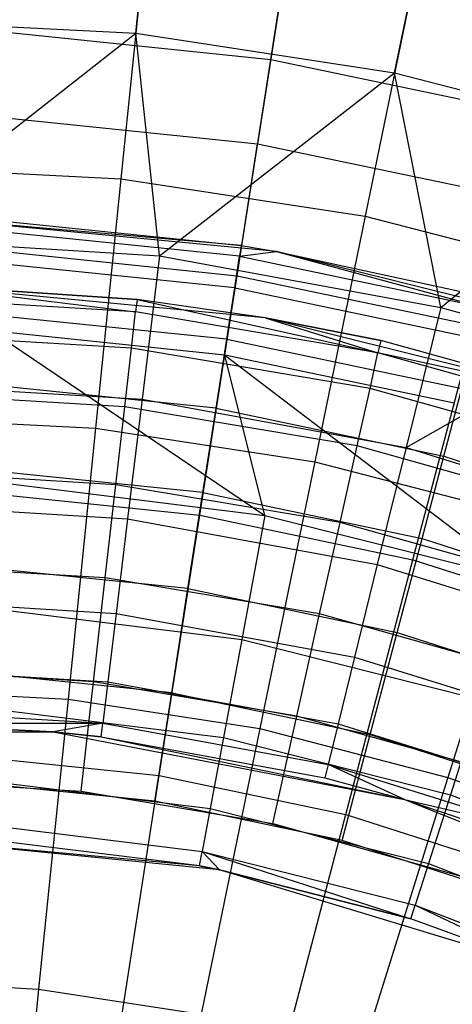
# Model space of a CAD drawing. Extents: x 0.1 to 16.1, y -7 to 7.
# Tile 83 of 108: x 8.2 to 8.6, y 1.4 to 2.3. Entities that reach past the tile are written whole.
import ezdxf

# ---------------------------------------------------------------- set-up
doc = ezdxf.new("R2010")
doc.units = 0
doc.header["$LTSCALE"] = 2.54
doc.layers.get('0').update_dxf_attribs({"color": 13, "linetype": 'CONTINUOUS'})

# ---------------------------------------------------------------- blocks, each defined once
blk = doc.blocks.new('DROPS_WOOD_C_PM_STL')
at = {"color": 0}
for p, q in [((8.31273, 2.28862, 7.40571), (8.33026, 2.46103, 7.11665)), ((8.31273, 2.28862, 7.40571), (8.33026, 2.46103, 7.11665)), ((8.4328, 2.26525, 3.3076), (8.45919, 2.43471, 3.54016)), ((8.4328, 2.26525, 3.3076), (8.45919, 2.43471, 3.54016)), ((8.54307, 2.25333, 7.40571), (8.57796, 2.42309, 7.11665)), ((8.54307, 2.25333, 7.40571), (8.57796, 2.42309, 7.11665)), ((8.31992, 2.35932, 3.24614), (8.29957, 2.15916, 3.02487)), ((8.31992, 2.35932, 3.24614), (8.29957, 2.15916, 3.02487)), ((8.44718, 2.35757, 7.06866), (8.42111, 2.19018, 7.35122)), ((8.44718, 2.35757, 7.06866), (8.42111, 2.19018, 7.35122)), ((8.55738, 2.32294, 3.24614), (8.51688, 2.12587, 3.02487)), ((8.55738, 2.32294, 3.24614), (8.51688, 2.12587, 3.02487)), ((8.08, 2.30042, 7.40571), (8.31273, 2.28862, 7.40571)), ((8.08, 2.30042, 7.40571), (8.31273, 2.28862, 7.40571)), ((8.08, 2.10602, 7.68103), (8.31273, 2.28862, 7.40571)), ((8.08, 2.10602, 7.68103), (8.31273, 2.28862, 7.40571)), ((8.19802, 2.28952, 3.3076), (8.4328, 2.26525, 3.3076)), ((8.19802, 2.28952, 3.3076), (8.4328, 2.26525, 3.3076)), ((8.31273, 2.28862, 7.40571), (8.54307, 2.25333, 7.40571)), ((8.33385, 2.09067, 7.68103), (8.31273, 2.28862, 7.40571)), ((8.33385, 2.09067, 7.68103), (8.31273, 2.28862, 7.40571)), ((8.31273, 2.28862, 7.40571), (8.54307, 2.25333, 7.40571)), ((8.40286, 2.07297, 3.09397), (8.4328, 2.26525, 3.3076)), ((8.40286, 2.07297, 3.09397), (8.4328, 2.26525, 3.3076)), ((8.4328, 2.26525, 3.3076), (8.66385, 2.21697, 3.3076)), ((8.4328, 2.26525, 3.3076), (8.66385, 2.21697, 3.3076)), ((8.33385, 2.09067, 7.68103), (8.54307, 2.25333, 7.40571)), ((8.33385, 2.09067, 7.68103), (8.54307, 2.25333, 7.40571)), ((8.54307, 2.25333, 7.40571), (8.76866, 2.19493, 7.40571)), ((8.584, 2.04482, 7.68103), (8.54307, 2.25333, 7.40571)), ((8.584, 2.04482, 7.68103), (8.54307, 2.25333, 7.40571)), ((8.54307, 2.25333, 7.40571), (8.76866, 2.19493, 7.40571)), ((8.19411, 2.21364, 7.35122), (8.42111, 2.19018, 7.35122)), ((8.19411, 2.21364, 7.35122), (8.42111, 2.19018, 7.35122)), ((8.39187, 2.0024, 7.62033), (8.42111, 2.19018, 7.35122)), ((8.39187, 2.0024, 7.62033), (8.42111, 2.19018, 7.35122)), ((8.42111, 2.19018, 7.35122), (8.6445, 2.14349, 7.35122)), ((8.42111, 2.19018, 7.35122), (8.6445, 2.14349, 7.35122)), ((8.584, 2.04482, 7.68103), (8.76866, 2.19493, 7.40571)), ((8.584, 2.04482, 7.68103), (8.76866, 2.19493, 7.40571)), ((8.08, 2.1703, 3.02487), (8.29957, 2.15916, 3.02487)), ((8.08, 2.1703, 3.02487), (8.29957, 2.15916, 3.02487)), ((8.29957, 2.15916, 3.02487), (8.27701, 1.93737, 2.82552)), ((8.29957, 2.15916, 3.02487), (8.27701, 1.93737, 2.82552)), ((8.29957, 2.15916, 3.02487), (8.51688, 2.12587, 3.02487)), ((8.29957, 2.15916, 3.02487), (8.51688, 2.12587, 3.02487)), ((8.40665, 2.09974, 15.533), (8.12184, 2.12459, 9.533)), ((8.40665, 2.09974, 15.533), (8.12184, 2.12459, 9.533)), ((8.43802, 2.09462, 9.533), (8.12184, 2.12459, 9.533)), ((8.43802, 2.09462, 9.533), (8.12184, 2.12459, 9.533)), ((8.18538, 2.12239, 15.533), (8.40665, 2.09974, 15.533)), ((8.18538, 2.12239, 15.533), (8.40665, 2.09974, 15.533)), ((8.51688, 2.12587, 3.02487), (8.472, 1.9075, 2.82552)), ((8.51688, 2.12587, 3.02487), (8.472, 1.9075, 2.82552)), ((8.51688, 2.12587, 3.02487), (8.72971, 2.07076, 3.02487)), ((8.51688, 2.12587, 3.02487), (8.72971, 2.07076, 3.02487)), ((8.40517, 2.09025, 15.63055), (8.1849, 2.11279, 15.63055)), ((8.40517, 2.09025, 15.63055), (8.1849, 2.11279, 15.63055)), ((8.08, 2.10602, 7.68103), (8.33385, 2.09067, 7.68103)), ((8.08, 2.10602, 7.68103), (8.33385, 2.09067, 7.68103)), ((8.188, 2.09518, 3.09397), (8.40286, 2.07297, 3.09397)), ((8.188, 2.09518, 3.09397), (8.40286, 2.07297, 3.09397)), ((8.40665, 2.09974, 15.533), (8.40517, 2.09025, 15.63055)), ((8.40665, 2.09974, 15.533), (8.40517, 2.09025, 15.63055)), ((8.40517, 2.09025, 15.63055), (8.43802, 2.09462, 15.533)), ((8.40517, 2.09025, 15.63055), (8.43802, 2.09462, 15.533)), ((8.40665, 2.09974, 15.533), (8.43802, 2.09462, 9.533)), ((8.40665, 2.09974, 15.533), (8.43802, 2.09462, 9.533)), ((8.40665, 2.09974, 15.533), (8.43802, 2.09462, 15.533)), ((8.40665, 2.09974, 15.533), (8.43802, 2.09462, 15.533)), ((8.43802, 2.09462, 9.533), (8.62434, 2.0541, 15.533)), ((8.74621, 2.01787, 9.533), (8.43802, 2.09462, 9.533)), ((8.43802, 2.09462, 15.533), (8.43802, 2.09462, 9.533)), ((8.43802, 2.09462, 15.533), (8.43802, 2.09462, 9.533)), ((8.43802, 2.09462, 15.533), (8.62434, 2.0541, 15.533)), ((8.43802, 2.09462, 9.533), (8.62434, 2.0541, 15.533)), ((8.74621, 2.01787, 9.533), (8.43802, 2.09462, 9.533)), ((8.43802, 2.09462, 15.533), (8.62434, 2.0541, 15.533)), ((8.43802, 2.09462, 15.533), (8.62188, 2.04481, 15.63055)), ((8.43802, 2.09462, 15.533), (8.62188, 2.04481, 15.63055)), ((8.4008, 2.06214, 15.72434), (8.18349, 2.08437, 15.72434)), ((8.4008, 2.06214, 15.72434), (8.18349, 2.08437, 15.72434)), ((8.33385, 2.09067, 7.68103), (8.31837, 1.96318, 7.86961)), ((8.33385, 2.09067, 7.68103), (8.31837, 1.96318, 7.86961)), ((8.33385, 2.09067, 7.68103), (8.584, 2.04482, 7.68103)), ((8.33385, 2.09067, 7.68103), (8.584, 2.04482, 7.68103)), ((8.4008, 2.06214, 15.72434), (8.40517, 2.09025, 15.63055)), ((8.4008, 2.06214, 15.72434), (8.40517, 2.09025, 15.63055)), ((8.40517, 2.09025, 15.63055), (8.62188, 2.04481, 15.63055)), ((8.40517, 2.09025, 15.63055), (8.62188, 2.04481, 15.63055)), ((8.36968, 1.85994, 2.90158), (8.40286, 2.07297, 3.09397)), ((8.36968, 1.85994, 2.90158), (8.40286, 2.07297, 3.09397)), ((8.40286, 2.07297, 3.09397), (8.61429, 2.02879, 3.09397)), ((8.40286, 2.07297, 3.09397), (8.61429, 2.02879, 3.09397)), ((8.42791, 2.03548, 9.533), (8.12066, 2.0646, 9.533)), ((8.12066, 2.0646, 9.533), (8.31389, 2.05171, 15.533)), ((8.31389, 2.05171, 15.533), (8.12066, 2.0646, 15.533)), ((8.12066, 2.0646, 9.533), (8.31389, 2.05171, 15.533)), ((8.42791, 2.03548, 9.533), (8.12066, 2.0646, 9.533)), ((8.12066, 2.0646, 15.533), (8.31264, 2.04075, 15.63091)), ((8.12066, 2.0646, 15.533), (8.31264, 2.04075, 15.63091)), ((8.31389, 2.05171, 15.533), (8.12066, 2.0646, 15.533)), ((8.3937, 2.01648, 15.81079), (8.4008, 2.06214, 15.72434)), ((8.3937, 2.01648, 15.81079), (8.4008, 2.06214, 15.72434)), ((8.4008, 2.06214, 15.72434), (8.61459, 2.01731, 15.72434)), ((8.4008, 2.06214, 15.72434), (8.61459, 2.01731, 15.72434)), ((8.31264, 2.04075, 15.63091), (8.0944, 2.05392, 15.63091)), ((8.31264, 2.04075, 15.63091), (8.0944, 2.05392, 15.63091)), ((8.31389, 2.05171, 15.533), (8.31264, 2.04075, 15.63091)), ((8.31389, 2.05171, 15.533), (8.31264, 2.04075, 15.63091)), ((8.42791, 2.03548, 9.533), (8.31389, 2.05171, 15.533)), ((8.42791, 2.03548, 9.533), (8.31389, 2.05171, 15.533)), ((8.42791, 2.03548, 15.533), (8.31389, 2.05171, 15.533)), ((8.31389, 2.05171, 15.533), (8.52824, 2.00446, 15.63091)), ((8.31389, 2.05171, 15.533), (8.52824, 2.00446, 15.63091)), ((8.42791, 2.03548, 15.533), (8.31389, 2.05171, 15.533)), ((8.30895, 2.00842, 15.72391), (8.31264, 2.04075, 15.63091)), ((8.30895, 2.00842, 15.72391), (8.31264, 2.04075, 15.63091)), ((8.52824, 2.00446, 15.63091), (8.31264, 2.04075, 15.63091)), ((8.52824, 2.00446, 15.63091), (8.31264, 2.04075, 15.63091)), ((8.584, 2.04482, 7.68103), (8.55327, 1.92013, 7.86961)), ((8.584, 2.04482, 7.68103), (8.55327, 1.92013, 7.86961)), ((8.584, 2.04482, 7.68103), (8.71046, 2.00944, 7.68103)), ((8.584, 2.04482, 7.68103), (8.71046, 2.00944, 7.68103)), ((8.3937, 2.01648, 15.81079), (8.1812, 2.03822, 15.81079)), ((8.3937, 2.01648, 15.81079), (8.1812, 2.03822, 15.81079)), ((8.7274, 1.96089, 9.533), (8.42791, 2.03548, 9.533)), ((8.42791, 2.03548, 9.533), (8.42791, 2.03548, 15.533)), ((8.42791, 2.03548, 9.533), (8.42791, 2.03548, 15.533)), ((8.42791, 2.03548, 9.533), (8.53064, 2.01523, 15.533)), ((8.53064, 2.01523, 15.533), (8.42791, 2.03548, 15.533)), ((8.42791, 2.03548, 9.533), (8.53064, 2.01523, 15.533)), ((8.7274, 1.96089, 9.533), (8.42791, 2.03548, 9.533)), ((8.42791, 2.03548, 15.533), (8.52824, 2.00446, 15.63091)), ((8.53064, 2.01523, 15.533), (8.42791, 2.03548, 15.533)), ((8.42791, 2.03548, 15.533), (8.52824, 2.00446, 15.63091)), ((8.39187, 2.0024, 7.62033), (8.18432, 2.02386, 7.62033)), ((8.18432, 2.02386, 7.62033), (8.42766, 1.85979, 7.8179)), ((8.18432, 2.02386, 7.62033), (8.42766, 1.85979, 7.8179)), ((8.39187, 2.0024, 7.62033), (8.18432, 2.02386, 7.62033)), ((8.55938, 1.8203, 2.90158), (8.61429, 2.02879, 3.09397)), ((8.55938, 1.8203, 2.90158), (8.61429, 2.02879, 3.09397)), ((8.30895, 2.00842, 15.72391), (8.09417, 2.02138, 15.72391)), ((8.30895, 2.00842, 15.72391), (8.09417, 2.02138, 15.72391)), ((8.38414, 1.95504, 15.88656), (8.3937, 2.01648, 15.81079)), ((8.38414, 1.95504, 15.88656), (8.3937, 2.01648, 15.81079)), ((8.3937, 2.01648, 15.81079), (8.60276, 1.97264, 15.81079)), ((8.3937, 2.01648, 15.81079), (8.60276, 1.97264, 15.81079)), ((8.53064, 2.01523, 15.533), (8.52824, 2.00446, 15.63091)), ((8.53064, 2.01523, 15.533), (8.52824, 2.00446, 15.63091)), ((8.7274, 1.96089, 9.533), (8.53064, 2.01523, 15.533)), ((8.7274, 1.96089, 9.533), (8.53064, 2.01523, 15.533)), ((8.7274, 1.96089, 15.533), (8.53064, 2.01523, 15.533)), ((8.7274, 1.96089, 15.533), (8.53064, 2.01523, 15.533)), ((8.30301, 1.95634, 15.80734), (8.30895, 2.00842, 15.72391)), ((8.30301, 1.95634, 15.80734), (8.30895, 2.00842, 15.72391)), ((8.52114, 1.9727, 15.72391), (8.30895, 2.00842, 15.72391)), ((8.52114, 1.9727, 15.72391), (8.30895, 2.00842, 15.72391)), ((8.55327, 1.92013, 7.86961), (8.71046, 2.00944, 7.68103)), ((8.55327, 1.92013, 7.86961), (8.71046, 2.00944, 7.68103)), ((8.5961, 1.95973, 7.62033), (8.39187, 2.0024, 7.62033)), ((8.42766, 1.85979, 7.8179), (8.39187, 2.0024, 7.62033)), ((8.39187, 2.0024, 7.62033), (8.65357, 1.80297, 7.8179)), ((8.39187, 2.0024, 7.62033), (8.65357, 1.80297, 7.8179)), ((8.5961, 1.95973, 7.62033), (8.39187, 2.0024, 7.62033)), ((8.42766, 1.85979, 7.8179), (8.39187, 2.0024, 7.62033)), ((8.52114, 1.9727, 15.72391), (8.52824, 2.00446, 15.63091)), ((8.52114, 1.9727, 15.72391), (8.52824, 2.00446, 15.63091)), ((8.7274, 1.96089, 15.533), (8.52824, 2.00446, 15.63091)), ((8.7274, 1.96089, 15.533), (8.52824, 2.00446, 15.63091)), ((8.73876, 1.94546, 15.63091), (8.52824, 2.00446, 15.63091)), ((8.73876, 1.94546, 15.63091), (8.52824, 2.00446, 15.63091)), ((8.08, 1.9776, 7.86961), (8.31837, 1.96318, 7.86961)), ((8.08, 1.9776, 7.86961), (8.31837, 1.96318, 7.86961)), ((8.38414, 1.95504, 15.88656), (8.17811, 1.97612, 15.88656)), ((8.38414, 1.95504, 15.88656), (8.17811, 1.97612, 15.88656)), ((8.5097, 1.92155, 15.80734), (8.52114, 1.9727, 15.72391)), ((8.5097, 1.92155, 15.80734), (8.52114, 1.9727, 15.72391)), ((8.72832, 1.91464, 15.72391), (8.52114, 1.9727, 15.72391)), ((8.72832, 1.91464, 15.72391), (8.52114, 1.9727, 15.72391)), ((8.58683, 1.91254, 15.88656), (8.60276, 1.97264, 15.81079)), ((8.58683, 1.91254, 15.88656), (8.60276, 1.97264, 15.81079)), ((8.30301, 1.95634, 15.80734), (8.0938, 1.96896, 15.80734)), ((8.30301, 1.95634, 15.80734), (8.0938, 1.96896, 15.80734)), ((8.31837, 1.96318, 7.86961), (8.30545, 1.85676, 8.07101)), ((8.31837, 1.96318, 7.86961), (8.30545, 1.85676, 8.07101)), ((8.31837, 1.96318, 7.86961), (8.55327, 1.92013, 7.86961)), ((8.31837, 1.96318, 7.86961), (8.55327, 1.92013, 7.86961)), ((8.29512, 1.88711, 15.87701), (8.30301, 1.95634, 15.80734)), ((8.29512, 1.88711, 15.87701), (8.30301, 1.95634, 15.80734)), ((8.5097, 1.92155, 15.80734), (8.30301, 1.95634, 15.80734)), ((8.5097, 1.92155, 15.80734), (8.30301, 1.95634, 15.80734)), ((8.37249, 1.88017, 15.94874), (8.38414, 1.95504, 15.88656)), ((8.37249, 1.88017, 15.94874), (8.38414, 1.95504, 15.88656)), ((8.38414, 1.95504, 15.88656), (8.58683, 1.91254, 15.88656)), ((8.38414, 1.95504, 15.88656), (8.58683, 1.91254, 15.88656)), ((8.08, 1.94736, 2.82552), (8.27701, 1.93737, 2.82552)), ((8.08, 1.94736, 2.82552), (8.27701, 1.93737, 2.82552)), ((8.27701, 1.93737, 2.82552), (8.2525, 1.69631, 2.65023)), ((8.27701, 1.93737, 2.82552), (8.2525, 1.69631, 2.65023)), ((8.27701, 1.93737, 2.82552), (8.472, 1.9075, 2.82552)), ((8.27701, 1.93737, 2.82552), (8.472, 1.9075, 2.82552)), ((8.49449, 1.85356, 15.87701), (8.5097, 1.92155, 15.80734)), ((8.49449, 1.85356, 15.87701), (8.5097, 1.92155, 15.80734)), ((8.71151, 1.86499, 15.80734), (8.5097, 1.92155, 15.80734)), ((8.71151, 1.86499, 15.80734), (8.5097, 1.92155, 15.80734)), ((8.55327, 1.92013, 7.86961), (8.52761, 1.81604, 8.07101)), ((8.55327, 1.92013, 7.86961), (8.52761, 1.81604, 8.07101)), ((8.55327, 1.92013, 7.86961), (8.78127, 1.84909, 7.86961)), ((8.55327, 1.92013, 7.86961), (8.78127, 1.84909, 7.86961)), ((8.56742, 1.8393, 15.94874), (8.58683, 1.91254, 15.88656)), ((8.56742, 1.8393, 15.94874), (8.58683, 1.91254, 15.88656)), ((8.58683, 1.91254, 15.88656), (8.78397, 1.84908, 15.88656)), ((8.58683, 1.91254, 15.88656), (8.78397, 1.84908, 15.88656)), ((8.37249, 1.88017, 15.94874), (8.17436, 1.90044, 15.94874)), ((8.37249, 1.88017, 15.94874), (8.17436, 1.90044, 15.94874)), ((8.472, 1.9075, 2.82552), (8.42322, 1.67015, 2.65023)), ((8.472, 1.9075, 2.82552), (8.42322, 1.67015, 2.65023)), ((8.472, 1.9075, 2.82552), (8.66297, 1.85805, 2.82552)), ((8.472, 1.9075, 2.82552), (8.66297, 1.85805, 2.82552)), ((8.29512, 1.88711, 15.87701), (8.09332, 1.89929, 15.87701)), ((8.29512, 1.88711, 15.87701), (8.09332, 1.89929, 15.87701)), ((8.19647, 1.88842, 7.8179), (8.42766, 1.85979, 7.8179)), ((8.19647, 1.88842, 7.8179), (8.42766, 1.85979, 7.8179)), ((8.28567, 1.80422, 15.92943), (8.29512, 1.88711, 15.87701)), ((8.28567, 1.80422, 15.92943), (8.29512, 1.88711, 15.87701)), ((8.49449, 1.85356, 15.87701), (8.29512, 1.88711, 15.87701)), ((8.49449, 1.85356, 15.87701), (8.29512, 1.88711, 15.87701)), ((8.1769, 1.87987, 2.90158), (8.36968, 1.85994, 2.90158)), ((8.1769, 1.87987, 2.90158), (8.36968, 1.85994, 2.90158)), ((8.3592, 1.79475, 15.99494), (8.37249, 1.88017, 15.94874)), ((8.3592, 1.79475, 15.99494), (8.37249, 1.88017, 15.94874)), ((8.37249, 1.88017, 15.94874), (8.56742, 1.8393, 15.94874)), ((8.37249, 1.88017, 15.94874), (8.56742, 1.8393, 15.94874)), ((8.08, 1.87039, 8.07101), (8.30545, 1.85676, 8.07101)), ((8.08, 1.87039, 8.07101), (8.30545, 1.85676, 8.07101)), ((8.30545, 1.85676, 8.07101), (8.29524, 1.77265, 8.28286)), ((8.30545, 1.85676, 8.07101), (8.29524, 1.77265, 8.28286)), ((8.30545, 1.85676, 8.07101), (8.52761, 1.81604, 8.07101)), ((8.30545, 1.85676, 8.07101), (8.52761, 1.81604, 8.07101)), ((8.33362, 1.62842, 2.73246), (8.36968, 1.85994, 2.90158)), ((8.33362, 1.62842, 2.73246), (8.36968, 1.85994, 2.90158)), ((8.36968, 1.85994, 2.90158), (8.55938, 1.8203, 2.90158)), ((8.36968, 1.85994, 2.90158), (8.55938, 1.8203, 2.90158)), ((8.42766, 1.85979, 7.8179), (8.40702, 1.7494, 8.02889)), ((8.42766, 1.85979, 7.8179), (8.40702, 1.7494, 8.02889)), ((8.42766, 1.85979, 7.8179), (8.65357, 1.80297, 7.8179)), ((8.42766, 1.85979, 7.8179), (8.65357, 1.80297, 7.8179)), ((8.66297, 1.85805, 2.82552), (8.59043, 1.62686, 2.65023)), ((8.66297, 1.85805, 2.82552), (8.59043, 1.62686, 2.65023)), ((8.47629, 1.77214, 15.92943), (8.49449, 1.85356, 15.87701)), ((8.47629, 1.77214, 15.92943), (8.49449, 1.85356, 15.87701)), ((8.68916, 1.799, 15.87701), (8.49449, 1.85356, 15.87701)), ((8.68916, 1.799, 15.87701), (8.49449, 1.85356, 15.87701)), ((8.54528, 1.75574, 15.99494), (8.56742, 1.8393, 15.94874)), ((8.54528, 1.75574, 15.99494), (8.56742, 1.8393, 15.94874)), ((8.56742, 1.8393, 15.94874), (8.75701, 1.77827, 15.94874)), ((8.56742, 1.8393, 15.94874), (8.75701, 1.77827, 15.94874)), ((8.28567, 1.80422, 15.92943), (8.09273, 1.81586, 15.92943)), ((8.28567, 1.80422, 15.92943), (8.09273, 1.81586, 15.92943)), ((8.3592, 1.79475, 15.99494), (8.17007, 1.81411, 15.99494)), ((8.3592, 1.79475, 15.99494), (8.17007, 1.81411, 15.99494)), ((8.49971, 1.59372, 2.73246), (8.55938, 1.8203, 2.90158)), ((8.49971, 1.59372, 2.73246), (8.55938, 1.8203, 2.90158)), ((8.52761, 1.81604, 8.07101), (8.50734, 1.73378, 8.28286)), ((8.52761, 1.81604, 8.07101), (8.50734, 1.73378, 8.28286)), ((8.52761, 1.81604, 8.07101), (8.74325, 1.74885, 8.07101)), ((8.52761, 1.81604, 8.07101), (8.74325, 1.74885, 8.07101)), ((8.55938, 1.8203, 2.90158), (8.74401, 1.76136, 2.90158)), ((8.55938, 1.8203, 2.90158), (8.74401, 1.76136, 2.90158)), ((8.27514, 1.71182, 15.96197), (8.28567, 1.80422, 15.92943)), ((8.27514, 1.71182, 15.96197), (8.28567, 1.80422, 15.92943)), ((8.47629, 1.77214, 15.92943), (8.28567, 1.80422, 15.92943)), ((8.47629, 1.77214, 15.92943), (8.28567, 1.80422, 15.92943)), ((8.34478, 1.70207, 16.02339), (8.3592, 1.79475, 15.99494)), ((8.34478, 1.70207, 16.02339), (8.3592, 1.79475, 15.99494)), ((8.3592, 1.79475, 15.99494), (8.54528, 1.75574, 15.99494)), ((8.3592, 1.79475, 15.99494), (8.54528, 1.75574, 15.99494)), ((8.08, 1.78567, 8.28286), (8.29524, 1.77265, 8.28286)), ((8.08, 1.78567, 8.28286), (8.29524, 1.77265, 8.28286)), ((8.18956, 1.77632, 8.02889), (8.40702, 1.7494, 8.02889)), ((8.18956, 1.77632, 8.02889), (8.40702, 1.7494, 8.02889)), ((8.29524, 1.77265, 8.28286), (8.28786, 1.71186, 8.50264)), ((8.29524, 1.77265, 8.28286), (8.28786, 1.71186, 8.50264)), ((8.29524, 1.77265, 8.28286), (8.50734, 1.73378, 8.28286)), ((8.29524, 1.77265, 8.28286), (8.50734, 1.73378, 8.28286)), ((8.45599, 1.68138, 15.96197), (8.47629, 1.77214, 15.92943)), ((8.45599, 1.68138, 15.96197), (8.47629, 1.77214, 15.92943)), ((8.66241, 1.71998, 15.92943), (8.47629, 1.77214, 15.92943)), ((8.66241, 1.71998, 15.92943), (8.47629, 1.77214, 15.92943)), ((8.52125, 1.66507, 16.02339), (8.54528, 1.75574, 15.99494)), ((8.52125, 1.66507, 16.02339), (8.54528, 1.75574, 15.99494)), ((8.54528, 1.75574, 15.99494), (8.72625, 1.69749, 15.99494)), ((8.54528, 1.75574, 15.99494), (8.72625, 1.69749, 15.99494)), ((8.40702, 1.7494, 8.02889), (8.39071, 1.66215, 8.25082)), ((8.40702, 1.7494, 8.02889), (8.39071, 1.66215, 8.25082)), ((8.40702, 1.7494, 8.02889), (8.61952, 1.69595, 8.02889)), ((8.40702, 1.7494, 8.02889), (8.61952, 1.69595, 8.02889)), ((8.50734, 1.73378, 8.28286), (8.49268, 1.67432, 8.50264)), ((8.50734, 1.73378, 8.28286), (8.49268, 1.67432, 8.50264)), ((8.50734, 1.73378, 8.28286), (8.71321, 1.66963, 8.28286)), ((8.50734, 1.73378, 8.28286), (8.71321, 1.66963, 8.28286)), ((8.08, 1.72443, 8.50264), (8.28786, 1.71186, 8.50264)), ((8.08, 1.72443, 8.50264), (8.28786, 1.71186, 8.50264)), ((8.27514, 1.71182, 15.96197), (8.09208, 1.72287, 15.96197)), ((8.27514, 1.71182, 15.96197), (8.09208, 1.72287, 15.96197)), ((8.34478, 1.70207, 16.02339), (8.16542, 1.72043, 16.02339)), ((8.34478, 1.70207, 16.02339), (8.16542, 1.72043, 16.02339)), ((8.26405, 1.61454, 15.973), (8.27514, 1.71182, 15.96197)), ((8.26405, 1.61454, 15.973), (8.27514, 1.71182, 15.96197)), ((8.45599, 1.68138, 15.96197), (8.27514, 1.71182, 15.96197)), ((8.45599, 1.68138, 15.96197), (8.27514, 1.71182, 15.96197)), ((8.28786, 1.71186, 8.50264), (8.28339, 1.67509, 8.72777)), ((8.28786, 1.71186, 8.50264), (8.28339, 1.67509, 8.72777)), ((8.28786, 1.71186, 8.50264), (8.49268, 1.67432, 8.50264)), ((8.28786, 1.71186, 8.50264), (8.49268, 1.67432, 8.50264)), ((8.08, 1.70506, 2.65023), (8.2525, 1.69631, 2.65023)), ((8.08, 1.70506, 2.65023), (8.2525, 1.69631, 2.65023)), ((8.32979, 1.60569, 16.033), (8.34478, 1.70207, 16.02339)), ((8.32979, 1.60569, 16.033), (8.34478, 1.70207, 16.02339)), ((8.34478, 1.70207, 16.02339), (8.52125, 1.66507, 16.02339)), ((8.34478, 1.70207, 16.02339), (8.52125, 1.66507, 16.02339)), ((8.2525, 1.69631, 2.65023), (8.22629, 1.43855, 2.50087)), ((8.2525, 1.69631, 2.65023), (8.22629, 1.43855, 2.50087)), ((8.2525, 1.69631, 2.65023), (8.42322, 1.67015, 2.65023)), ((8.2525, 1.69631, 2.65023), (8.42322, 1.67015, 2.65023)), ((8.61952, 1.69595, 8.02889), (8.59261, 1.61137, 8.25082)), ((8.61952, 1.69595, 8.02889), (8.59261, 1.61137, 8.25082)), ((8.08, 1.68739, 8.72777), (8.28339, 1.67509, 8.72777)), ((8.08, 1.68739, 8.72777), (8.28339, 1.67509, 8.72777)), ((8.1841, 1.68773, 8.25082), (8.39071, 1.66215, 8.25082)), ((8.1841, 1.68773, 8.25082), (8.39071, 1.66215, 8.25082)), ((8.43462, 1.58583, 15.973), (8.45599, 1.68138, 15.96197)), ((8.43462, 1.58583, 15.973), (8.45599, 1.68138, 15.96197)), ((8.63258, 1.63189, 15.96197), (8.45599, 1.68138, 15.96197)), ((8.63258, 1.63189, 15.96197), (8.45599, 1.68138, 15.96197)), ((8.08, 1.675, 8.95559), (8.28339, 1.67509, 8.72777)), ((8.08, 1.675, 8.95559), (8.28339, 1.67509, 8.72777)), ((8.08, 1.675, 8.95559), (8.23922, 1.66742, 8.95559)), ((8.23922, 1.66742, 10.16814), (8.08, 1.675, 8.95559)), ((8.23922, 1.66742, 10.16814), (8.08, 1.675, 8.95559)), ((8.08, 1.675, 8.95559), (8.23922, 1.66742, 8.95559)), ((8.28339, 1.67509, 8.72777), (8.23922, 1.66742, 8.95559)), ((8.28339, 1.67509, 8.72777), (8.23922, 1.66742, 8.95559)), ((8.2819, 1.66279, 8.95559), (8.28339, 1.67509, 8.72777)), ((8.2819, 1.66279, 8.95559), (8.28339, 1.67509, 8.72777)), ((8.28339, 1.67509, 8.72777), (8.48382, 1.63836, 8.72777)), ((8.28339, 1.67509, 8.72777), (8.48382, 1.63836, 8.72777)), ((8.49268, 1.67432, 8.50264), (8.48382, 1.63836, 8.72777)), ((8.49268, 1.67432, 8.50264), (8.48382, 1.63836, 8.72777)), ((8.49268, 1.67432, 8.50264), (8.69149, 1.61237, 8.50264)), ((8.49268, 1.67432, 8.50264), (8.69149, 1.61237, 8.50264)), ((7.92078, 1.66742, 10.16814), (8.23922, 1.66742, 10.16814)), ((7.92078, 1.66742, 10.16814), (8.23922, 1.66742, 10.16814)), ((8.23922, 1.66742, 8.95559), (8.2819, 1.66279, 8.95559)), ((8.2819, 1.66279, 8.95559), (8.23922, 1.66742, 10.16814)), ((8.23922, 1.66742, 10.16814), (8.5519, 1.60715, 10.16814)), ((8.23922, 1.66742, 10.16814), (8.23922, 1.66742, 8.95559)), ((8.23922, 1.66742, 10.16814), (8.23922, 1.66742, 8.95559)), ((8.2819, 1.66279, 8.95559), (8.23922, 1.66742, 10.16814)), ((8.23922, 1.66742, 8.95559), (8.2819, 1.66279, 8.95559)), ((8.23922, 1.66742, 10.16814), (8.5519, 1.60715, 10.16814)), ((8.42322, 1.67015, 2.65023), (8.37107, 1.41636, 2.50087)), ((8.42322, 1.67015, 2.65023), (8.37107, 1.41636, 2.50087)), ((8.42322, 1.67015, 2.65023), (8.59043, 1.62686, 2.65023)), ((8.42322, 1.67015, 2.65023), (8.59043, 1.62686, 2.65023)), ((8.49626, 1.57078, 16.033), (8.52125, 1.66507, 16.02339)), ((8.49626, 1.57078, 16.033), (8.52125, 1.66507, 16.02339)), ((8.52125, 1.66507, 16.02339), (8.69288, 1.60983, 16.02339)), ((8.52125, 1.66507, 16.02339), (8.69288, 1.60983, 16.02339)), ((8.2819, 1.66279, 8.95559), (8.48085, 1.62633, 8.95559)), ((8.2819, 1.66279, 8.95559), (8.48085, 1.62633, 8.95559)), ((8.2819, 1.66279, 8.95559), (8.5519, 1.60715, 10.16814)), ((8.2819, 1.66279, 8.95559), (8.5519, 1.60715, 10.16814)), ((8.39071, 1.66215, 8.25082), (8.37892, 1.59909, 8.48107)), ((8.39071, 1.66215, 8.25082), (8.37892, 1.59909, 8.48107)), ((8.39071, 1.66215, 8.25082), (8.59261, 1.61137, 8.25082)), ((8.39071, 1.66215, 8.25082), (8.59261, 1.61137, 8.25082)), ((8.16484, 1.64587, 2.73246), (8.33362, 1.62842, 2.73246)), ((8.16484, 1.64587, 2.73246), (8.33362, 1.62842, 2.73246)), ((8.48382, 1.63836, 8.72777), (8.48085, 1.62633, 8.95559)), ((8.48382, 1.63836, 8.72777), (8.48085, 1.62633, 8.95559)), ((8.5519, 1.60715, 8.95559), (8.48382, 1.63836, 8.72777)), ((8.48382, 1.63836, 8.72777), (8.67836, 1.57774, 8.72777)), ((8.48382, 1.63836, 8.72777), (8.67836, 1.57774, 8.72777)), ((8.5519, 1.60715, 8.95559), (8.48382, 1.63836, 8.72777)), ((8.09139, 1.62496, 15.973), (8.26405, 1.61454, 15.973)), ((8.09139, 1.62496, 15.973), (8.26405, 1.61454, 15.973)), ((8.32979, 1.60569, 16.033), (8.16058, 1.623, 16.033)), ((8.32979, 1.60569, 16.033), (8.16058, 1.623, 16.033)), ((8.18015, 1.6237, 8.48107), (8.37892, 1.59909, 8.48107)), ((8.18015, 1.6237, 8.48107), (8.37892, 1.59909, 8.48107)), ((8.29507, 1.3809, 2.58844), (8.33362, 1.62842, 2.73246)), ((8.29507, 1.3809, 2.58844), (8.33362, 1.62842, 2.73246)), ((8.33362, 1.62842, 2.73246), (8.49971, 1.59372, 2.73246)), ((8.33362, 1.62842, 2.73246), (8.49971, 1.59372, 2.73246)), ((8.48085, 1.62633, 8.95559), (8.5519, 1.60715, 8.95559)), ((8.48085, 1.62633, 8.95559), (8.5519, 1.60715, 8.95559)), ((8.48085, 1.62633, 8.95559), (8.5519, 1.60715, 10.16814)), ((8.48085, 1.62633, 8.95559), (8.5519, 1.60715, 10.16814)), ((8.59043, 1.62686, 2.65023), (8.51287, 1.37965, 2.50087)), ((8.59043, 1.62686, 2.65023), (8.51287, 1.37965, 2.50087)), ((8.59043, 1.62686, 2.65023), (8.7524, 1.56687, 2.65023)), ((8.59043, 1.62686, 2.65023), (8.7524, 1.56687, 2.65023)), ((8.26405, 1.61454, 15.973), (8.43462, 1.58583, 15.973)), ((8.26405, 1.61454, 15.973), (8.43462, 1.58583, 15.973)), ((8.59261, 1.61137, 8.25082), (8.57316, 1.55023, 8.48107)), ((8.59261, 1.61137, 8.25082), (8.57316, 1.55023, 8.48107)), ((8.59261, 1.61137, 8.25082), (8.78675, 1.53616, 8.25082)), ((8.59261, 1.61137, 8.25082), (8.78675, 1.53616, 8.25082)), ((8.49626, 1.57078, 16.033), (8.32979, 1.60569, 16.033)), ((8.49626, 1.57078, 16.033), (8.32979, 1.60569, 16.033)), ((8.5519, 1.60715, 8.95559), (8.67836, 1.57774, 8.72777)), ((8.5519, 1.60715, 8.95559), (8.67836, 1.57774, 8.72777)), ((8.5519, 1.60715, 8.95559), (8.67396, 1.56615, 8.95559)), ((8.5519, 1.60715, 8.95559), (8.5519, 1.60715, 10.16814)), ((8.5519, 1.60715, 10.16814), (8.67396, 1.56615, 8.95559)), ((8.5519, 1.60715, 8.95559), (8.67396, 1.56615, 8.95559)), ((8.5519, 1.60715, 10.16814), (8.67396, 1.56615, 8.95559)), ((8.5519, 1.60715, 10.16814), (8.84753, 1.4888, 10.16814)), ((8.5519, 1.60715, 8.95559), (8.5519, 1.60715, 10.16814)), ((8.5519, 1.60715, 10.16814), (8.84753, 1.4888, 10.16814)), ((8.37892, 1.59909, 8.48107), (8.37179, 1.56095, 8.71692)), ((8.37892, 1.59909, 8.48107), (8.37179, 1.56095, 8.71692)), ((8.37892, 1.59909, 8.48107), (8.57316, 1.55023, 8.48107)), ((8.37892, 1.59909, 8.48107), (8.57316, 1.55023, 8.48107)), ((8.43591, 1.35146, 2.58844), (8.49971, 1.59372, 2.73246)), ((8.43591, 1.35146, 2.58844), (8.49971, 1.59372, 2.73246)), ((8.49971, 1.59372, 2.73246), (8.66135, 1.54211, 2.73246)), ((8.49971, 1.59372, 2.73246), (8.66135, 1.54211, 2.73246)), ((8.17776, 1.58497, 8.71692), (8.37179, 1.56095, 8.71692)), ((8.17776, 1.58497, 8.71692), (8.37179, 1.56095, 8.71692)), ((8.43462, 1.58583, 15.973), (8.60118, 1.53916, 15.973)), ((8.43462, 1.58583, 15.973), (8.60118, 1.53916, 15.973)), ((8.36941, 1.54818, 8.95559), (8.08, 1.575, 10.06814)), ((8.36941, 1.54818, 8.95559), (8.08, 1.575, 10.06814)), ((8.38727, 1.54474, 10.06814), (8.08, 1.575, 10.06814)), ((8.38727, 1.54474, 10.06814), (8.08, 1.575, 10.06814)), ((8.36941, 1.54818, 8.95559), (8.17696, 1.57201, 8.95559)), ((8.36941, 1.54818, 8.95559), (8.17696, 1.57201, 8.95559)), ((8.65817, 1.51866, 16.033), (8.49626, 1.57078, 16.033)), ((8.65817, 1.51866, 16.033), (8.49626, 1.57078, 16.033)), ((8.36941, 1.54818, 8.95559), (8.37179, 1.56095, 8.71692)), ((8.36941, 1.54818, 8.95559), (8.37179, 1.56095, 8.71692)), ((8.37179, 1.56095, 8.71692), (8.38727, 1.54474, 8.95559)), ((8.37179, 1.56095, 8.71692), (8.38727, 1.54474, 8.95559)), ((8.37179, 1.56095, 8.71692), (8.55747, 1.50088, 8.95559)), ((8.37179, 1.56095, 8.71692), (8.55747, 1.50088, 8.95559)), ((8.37179, 1.56095, 8.71692), (8.5614, 1.51326, 8.71692)), ((8.37179, 1.56095, 8.71692), (8.5614, 1.51326, 8.71692)), ((8.57316, 1.55023, 8.48107), (8.5614, 1.51326, 8.71692)), ((8.57316, 1.55023, 8.48107), (8.5614, 1.51326, 8.71692)), ((8.57316, 1.55023, 8.48107), (8.75993, 1.47788, 8.48107)), ((8.57316, 1.55023, 8.48107), (8.75993, 1.47788, 8.48107)), ((8.38727, 1.54474, 8.95559), (8.36941, 1.54818, 8.95559)), ((8.36941, 1.54818, 8.95559), (8.38727, 1.54474, 10.06814)), ((8.36941, 1.54818, 8.95559), (8.38727, 1.54474, 10.06814)), ((8.38727, 1.54474, 8.95559), (8.36941, 1.54818, 8.95559)), ((8.55747, 1.50088, 8.95559), (8.38727, 1.54474, 8.95559)), ((8.68273, 1.45511, 10.06814), (8.38727, 1.54474, 10.06814)), ((8.38727, 1.54474, 10.06814), (8.55747, 1.50088, 8.95559)), ((8.38727, 1.54474, 10.06814), (8.55747, 1.50088, 8.95559)), ((8.38727, 1.54474, 10.06814), (8.38727, 1.54474, 8.95559)), ((8.55747, 1.50088, 8.95559), (8.38727, 1.54474, 8.95559)), ((8.38727, 1.54474, 10.06814), (8.38727, 1.54474, 8.95559)), ((8.68273, 1.45511, 10.06814), (8.38727, 1.54474, 10.06814)), ((8.55747, 1.50088, 8.95559), (8.5614, 1.51326, 8.71692)), ((8.55747, 1.50088, 8.95559), (8.5614, 1.51326, 8.71692)), ((8.5614, 1.51326, 8.71692), (8.68273, 1.45511, 8.95559)), ((8.5614, 1.51326, 8.71692), (8.68273, 1.45511, 8.95559)), ((8.5614, 1.51326, 8.71692), (8.74371, 1.44263, 8.71692)), ((8.5614, 1.51326, 8.71692), (8.74371, 1.44263, 8.71692)), ((8.68273, 1.45511, 8.95559), (8.55747, 1.50088, 8.95559)), ((8.68273, 1.45511, 10.06814), (8.55747, 1.50088, 8.95559)), ((8.68273, 1.45511, 8.95559), (8.55747, 1.50088, 8.95559)), ((8.68273, 1.45511, 10.06814), (8.55747, 1.50088, 8.95559)), ((8.08, 1.44596, 2.50087), (8.22629, 1.43855, 2.50087)), ((8.08, 1.44596, 2.50087), (8.22629, 1.43855, 2.50087)), ((8.22629, 1.43855, 2.50087), (8.19865, 1.16683, 2.37903)), ((8.22629, 1.43855, 2.50087), (8.19865, 1.16683, 2.37903)), ((8.22629, 1.43855, 2.50087), (8.37107, 1.41636, 2.50087)), ((8.22629, 1.43855, 2.50087), (8.37107, 1.41636, 2.50087))]:
    blk.add_line(p, q, dxfattribs=at)

msp = doc.modelspace()

# ---------------------------------------------------------------- block references
at = {"color": 0}
msp.add_blockref('DROPS_WOOD_C_PM_STL', (0, 0), dxfattribs=at)

doc.saveas('drawing.dxf')
